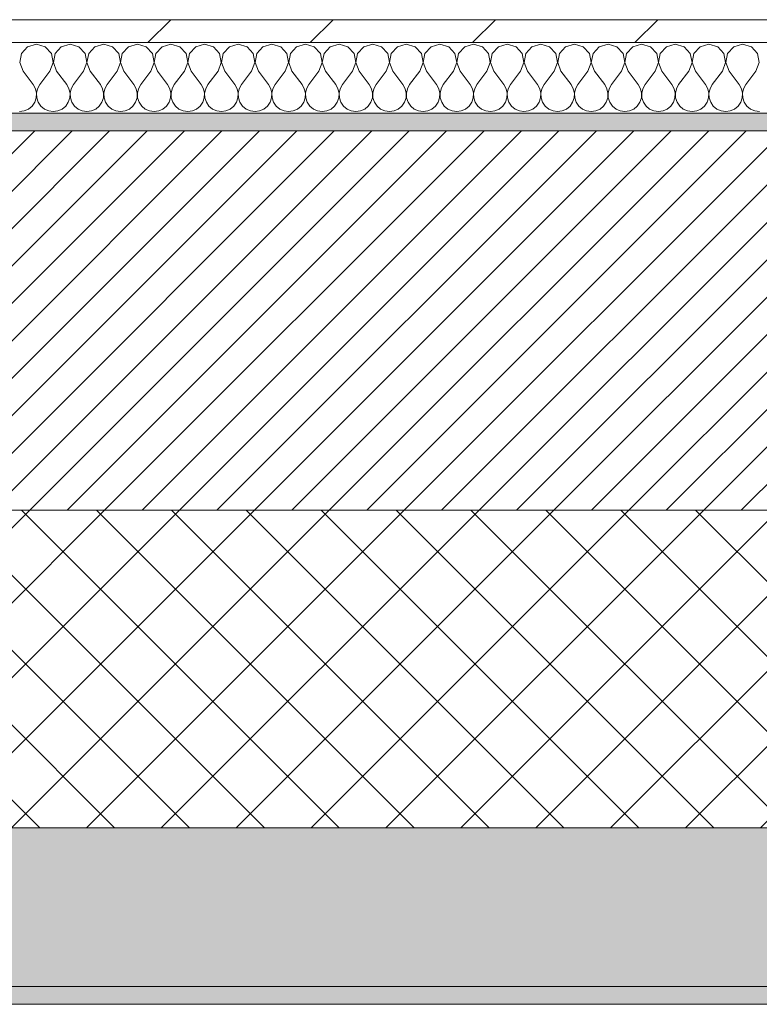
# Model space of a CAD drawing. Header units: millimetres. Extents: x -28277 to 305935, y -19284 to 4746.
# Tile 20 of 136: x -10419 to -10000, y -1699 to -1141. Entities that reach past the tile are written whole.
import ezdxf

# ---------------------------------------------------------------- set-up
doc = ezdxf.new("R2010")
doc.units = ezdxf.units.MM
doc.header["$MEASUREMENT"] = 0
doc.linetypes.add('Wipeout_Contour', pattern=[1000, 0, -1000])
doc.layers.add('12_FAÇ_Façana', color=7, linetype='Continuous')
doc.layers.add('Nuevo_08_E_Envans secs', color=7, linetype='Continuous')
for name, color, linetype, lineweight, true_color in [('12_FAÇ_Façana_Pluma_Nº__102', 7, 'Continuous', 5, 0xcccccc), ('12_FAÇ_Façana_Pluma_Nº__174', 7, 'Continuous', 13, 0xe4ad2c), ('12_FAÇ_Façana_Pluma_Nº__176', 7, 'Continuous', 15, 0x93a0c6), ('Nuevo_08_E_Envans secs_Pluma_Nº__102', 7, 'Continuous', 5, 0xcccccc), ('Nuevo_08_E_Envans secs_Pluma_Nº__177', 7, 'Continuous', 15, 0xf7e046)]:
    doc.layers.add(name, color=color, linetype=linetype, lineweight=lineweight, true_color=true_color)
for name, color, linetype, lineweight in [('12_FAÇ_Façana_Pluma_Nº__2', 8, 'Continuous', 5), ('12_FAÇ_Façana_Pluma_Nº__7', 7, 'Continuous', 5), ('Nuevo_08_E_Envans secs_Pluma_Nº__1', 7, 'Continuous', 5)]:
    doc.layers.add(name, color=color, linetype=linetype, lineweight=lineweight)

# ---------------------------------------------------------------- blocks, each defined once
blk = doc.blocks.new('Muro_4_5', base_point=(-12935.93, -1193.98))
at = {"layer": '12_FAÇ_Façana_Pluma_Nº__102', "linetype": 'Continuous', "lineweight": 0, "true_color": 0xe5e5e5}
for points in [[(-12935.93, -1688.98), (-8781.93, -1688.98), (-8781.93, -1598.98), (-12035.86, -1598.98), (-12035.86, -1613.98), (-12435.86, -1613.98), (-12435.86, -1598.98), (-12486.81, -1598.98), (-12486.81, -1613.98), (-12886.81, -1613.98), (-12886.81, -1598.98), (-12935.93, -1598.98)], [(-12935.93, -1698.98), (-8781.93, -1698.98), (-8781.93, -1688.98), (-12935.93, -1688.98)]]:
    blk.add_hatch(color=254, dxfattribs=at).paths.add_polyline_path(points)
at = {"layer": '12_FAÇ_Façana_Pluma_Nº__174', "linetype": 'Continuous', "lineweight": 13, "true_color": 0xe4ad2c}
h = blk.add_hatch(dxfattribs=at)
h.set_pattern_fill('SATE_Aislamiento_0005', color=42, style=0, pattern_type=2)
h.set_pattern_definition([(45, (0, 0), (-21.2132, 21.2132), []), (135, (0, 0), (21.2132, 21.2132), [])])
h.paths.add_polyline_path([(-12035.86, -1598.98), (-8781.93, -1598.98), (-8781.93, -1418.98), (-12035.86, -1418.98)])
at = {"layer": '12_FAÇ_Façana_Pluma_Nº__176', "linetype": 'Continuous', "lineweight": 0, "true_color": 0x495063}
blk.add_hatch(color=251, dxfattribs=at).paths.add_polyline_path([(-11995.86, -1203.98), (-8781.93, -1203.98), (-8781.93, -1193.98), (-11995.86, -1193.98)])
at = {"layer": '12_FAÇ_Façana_Pluma_Nº__2', "linetype": 'Continuous', "lineweight": 5}
h = blk.add_hatch(dxfattribs=at)
h.set_pattern_fill('Ceramic_0005', color=8, style=0, pattern_type=2)
h.set_pattern_definition([(45, (0, 0), (-10.606602, 10.606602), [])])
h.paths.add_polyline_path([(-11995.86, -1418.98), (-8781.93, -1418.98), (-8781.93, -1203.98), (-11995.86, -1203.98)])
at = {"layer": '12_FAÇ_Façana_Pluma_Nº__7', "color": 7, "linetype": 'Continuous', "lineweight": 5}
for p, q in [((-8781.93, -1203.98), (-11995.86, -1203.98)), ((-11995.86, -1418.98), (-8781.93, -1418.98)), ((-12035.86, -1598.98), (-8781.93, -1598.98)), ((-12935.93, -1688.98), (-8781.93, -1688.98))]:
    blk.add_line(p, q, dxfattribs=at)
at = {"layer": '12_FAÇ_Façana_Pluma_Nº__7', "color": 7, "linetype": 'Continuous', "lineweight": 5, "flags": 128}
for points in [[(-8781.93, -1193.98), (-11995.86, -1193.98)], [(-12935.93, -1698.98), (-8781.93, -1698.98)]]:
    blk.add_lwpolyline(points, dxfattribs=at)
blk = doc.blocks.new('*X28')
at = {"layer": 'Nuevo_08_E_Envans secs_Pluma_Nº__102', "color": 254, "linetype": 'Continuous', "lineweight": 5, "true_color": 0xcccccc}
for p, q in [((-10409.52, -1154.93), (-10414.53, -1156.35)), ((-10404.52, -1156.35), (-10409.52, -1154.93)), ((-10390.48, -1154.93), (-10395.48, -1156.35)), ((-10385.47, -1156.35), (-10390.48, -1154.93)), ((-10371.43, -1154.93), (-10376.44, -1156.35)), ((-10366.42, -1156.35), (-10371.43, -1154.93)), ((-10352.38, -1154.93), (-10357.39, -1156.35)), ((-10347.37, -1156.35), (-10352.38, -1154.93)), ((-10333.33, -1154.93), (-10338.34, -1156.35)), ((-10328.33, -1156.35), (-10333.33, -1154.93)), ((-10314.29, -1154.93), (-10319.29, -1156.35)), ((-10309.28, -1156.35), (-10314.29, -1154.93)), ((-10295.24, -1154.93), (-10300.25, -1156.35)), ((-10290.23, -1156.35), (-10295.24, -1154.93)), ((-10276.19, -1154.93), (-10281.2, -1156.35)), ((-10271.18, -1156.35), (-10276.19, -1154.93)), ((-10257.14, -1154.93), (-10262.15, -1156.35)), ((-10252.14, -1156.35), (-10257.14, -1154.93)), ((-10238.1, -1154.93), (-10243.1, -1156.35)), ((-10233.09, -1156.35), (-10238.1, -1154.93)), ((-10219.05, -1154.93), (-10224.05, -1156.35)), ((-10214.04, -1156.35), (-10219.05, -1154.93)), ((-10200, -1154.93), (-10205.01, -1156.35)), ((-10194.99, -1156.35), (-10200, -1154.93)), ((-10180.95, -1154.93), (-10185.96, -1156.35)), ((-10175.95, -1156.35), (-10180.95, -1154.93)), ((-10161.9, -1154.93), (-10166.91, -1156.35)), ((-10156.9, -1156.35), (-10161.9, -1154.93)), ((-10142.86, -1154.93), (-10147.86, -1156.35)), ((-10137.85, -1156.35), (-10142.86, -1154.93)), ((-10123.81, -1154.93), (-10128.82, -1156.35)), ((-10118.8, -1156.35), (-10123.81, -1154.93)), ((-10104.76, -1154.93), (-10109.77, -1156.35)), ((-10099.75, -1156.35), (-10104.76, -1154.93)), ((-10085.71, -1154.93), (-10090.72, -1156.35)), ((-10080.71, -1156.35), (-10085.71, -1154.93)), ((-10066.67, -1154.93), (-10071.67, -1156.35)), ((-10061.66, -1156.35), (-10066.67, -1154.93)), ((-10047.62, -1154.93), (-10052.63, -1156.35)), ((-10042.61, -1156.35), (-10047.62, -1154.93)), ((-10028.57, -1154.93), (-10033.58, -1156.35)), ((-10023.56, -1156.35), (-10028.57, -1154.93)), ((-10009.52, -1154.93), (-10014.53, -1156.35)), ((-10004.52, -1156.35), (-10009.52, -1154.93)), ((-10418.04, -1160.19), (-10419.01, -1165.31)), ((-10414.53, -1156.35), (-10418.04, -1160.19)), ((-10401.01, -1160.19), (-10404.52, -1156.35)), ((-10400.04, -1165.31), (-10401.01, -1160.19)), ((-10398.99, -1160.19), (-10399.96, -1165.31)), ((-10395.48, -1156.35), (-10398.99, -1160.19)), ((-10381.96, -1160.19), (-10385.47, -1156.35)), ((-10380.99, -1165.31), (-10381.96, -1160.19)), ((-10379.95, -1160.19), (-10380.91, -1165.31)), ((-10376.44, -1156.35), (-10379.95, -1160.19)), ((-10362.91, -1160.19), (-10366.42, -1156.35)), ((-10361.94, -1165.31), (-10362.91, -1160.19)), ((-10360.9, -1160.19), (-10361.87, -1165.31)), ((-10357.39, -1156.35), (-10360.9, -1160.19)), ((-10343.86, -1160.19), (-10347.37, -1156.35)), ((-10342.9, -1165.31), (-10343.86, -1160.19)), ((-10341.85, -1160.19), (-10342.82, -1165.31)), ((-10338.34, -1156.35), (-10341.85, -1160.19)), ((-10324.81, -1160.19), (-10328.33, -1156.35)), ((-10323.85, -1165.31), (-10324.81, -1160.19)), ((-10322.8, -1160.19), (-10323.77, -1165.31)), ((-10319.29, -1156.35), (-10322.8, -1160.19)), ((-10305.77, -1160.19), (-10309.28, -1156.35)), ((-10304.8, -1165.31), (-10305.77, -1160.19)), ((-10303.76, -1160.19), (-10304.72, -1165.31)), ((-10300.25, -1156.35), (-10303.76, -1160.19)), ((-10286.72, -1160.19), (-10290.23, -1156.35)), ((-10285.75, -1165.31), (-10286.72, -1160.19)), ((-10284.71, -1160.19), (-10285.68, -1165.31)), ((-10281.2, -1156.35), (-10284.71, -1160.19)), ((-10267.67, -1160.19), (-10271.18, -1156.35)), ((-10266.71, -1165.31), (-10267.67, -1160.19)), ((-10265.66, -1160.19), (-10266.63, -1165.31)), ((-10262.15, -1156.35), (-10265.66, -1160.19)), ((-10248.62, -1160.19), (-10252.14, -1156.35)), ((-10247.66, -1165.31), (-10248.62, -1160.19)), ((-10246.61, -1160.19), (-10247.58, -1165.31)), ((-10243.1, -1156.35), (-10246.61, -1160.19)), ((-10229.58, -1160.19), (-10233.09, -1156.35)), ((-10228.61, -1165.31), (-10229.58, -1160.19)), ((-10227.57, -1160.19), (-10228.53, -1165.31)), ((-10224.05, -1156.35), (-10227.57, -1160.19)), ((-10210.53, -1160.19), (-10214.04, -1156.35)), ((-10209.56, -1165.31), (-10210.53, -1160.19)), ((-10208.52, -1160.19), (-10209.49, -1165.31)), ((-10205.01, -1156.35), (-10208.52, -1160.19)), ((-10191.48, -1160.19), (-10194.99, -1156.35)), ((-10190.51, -1165.31), (-10191.48, -1160.19)), ((-10189.47, -1160.19), (-10190.44, -1165.31)), ((-10185.96, -1156.35), (-10189.47, -1160.19)), ((-10172.43, -1160.19), (-10175.95, -1156.35)), ((-10171.47, -1165.31), (-10172.43, -1160.19)), ((-10170.42, -1160.19), (-10171.39, -1165.31)), ((-10166.91, -1156.35), (-10170.42, -1160.19)), ((-10153.39, -1160.19), (-10156.9, -1156.35)), ((-10152.42, -1165.31), (-10153.39, -1160.19)), ((-10151.38, -1160.19), (-10152.34, -1165.31)), ((-10147.86, -1156.35), (-10151.38, -1160.19)), ((-10134.34, -1160.19), (-10137.85, -1156.35)), ((-10133.37, -1165.31), (-10134.34, -1160.19)), ((-10132.33, -1160.19), (-10133.29, -1165.31)), ((-10128.82, -1156.35), (-10132.33, -1160.19)), ((-10115.29, -1160.19), (-10118.8, -1156.35)), ((-10114.32, -1165.31), (-10115.29, -1160.19)), ((-10113.28, -1160.19), (-10114.25, -1165.31)), ((-10109.77, -1156.35), (-10113.28, -1160.19)), ((-10096.24, -1160.19), (-10099.75, -1156.35)), ((-10095.28, -1165.31), (-10096.24, -1160.19)), ((-10094.23, -1160.19), (-10095.2, -1165.31)), ((-10090.72, -1156.35), (-10094.23, -1160.19)), ((-10077.2, -1160.19), (-10080.71, -1156.35)), ((-10076.23, -1165.31), (-10077.2, -1160.19)), ((-10075.19, -1160.19), (-10076.15, -1165.31)), ((-10071.67, -1156.35), (-10075.19, -1160.19)), ((-10058.15, -1160.19), (-10061.66, -1156.35)), ((-10057.18, -1165.31), (-10058.15, -1160.19)), ((-10056.14, -1160.19), (-10057.1, -1165.31)), ((-10052.63, -1156.35), (-10056.14, -1160.19)), ((-10039.1, -1160.19), (-10042.61, -1156.35)), ((-10038.13, -1165.31), (-10039.1, -1160.19)), ((-10037.09, -1160.19), (-10038.06, -1165.31)), ((-10033.58, -1156.35), (-10037.09, -1160.19)), ((-10020.05, -1160.19), (-10023.56, -1156.35)), ((-10019.09, -1165.31), (-10020.05, -1160.19)), ((-10018.04, -1160.19), (-10019.01, -1165.31)), ((-10014.53, -1156.35), (-10018.04, -1160.19)), ((-10001.01, -1160.19), (-10004.52, -1156.35)), ((-10000.04, -1165.31), (-10001.01, -1160.19)), ((-10419.01, -1165.31), (-10417.14, -1170.17)), ((-10401.9, -1170.17), (-10400.04, -1165.31)), ((-10399.96, -1165.31), (-10398.1, -1170.17)), ((-10382.86, -1170.17), (-10380.99, -1165.31)), ((-10380.91, -1165.31), (-10379.05, -1170.17)), ((-10363.81, -1170.17), (-10361.94, -1165.31)), ((-10361.87, -1165.31), (-10360, -1170.17)), ((-10344.76, -1170.17), (-10342.9, -1165.31)), ((-10342.82, -1165.31), (-10340.95, -1170.17)), ((-10325.71, -1170.17), (-10323.85, -1165.31)), ((-10323.77, -1165.31), (-10321.9, -1170.17)), ((-10306.67, -1170.17), (-10304.8, -1165.31)), ((-10304.72, -1165.31), (-10302.86, -1170.17)), ((-10287.62, -1170.17), (-10285.75, -1165.31)), ((-10285.68, -1165.31), (-10283.81, -1170.17)), ((-10268.57, -1170.17), (-10266.71, -1165.31)), ((-10266.63, -1165.31), (-10264.76, -1170.17)), ((-10249.52, -1170.17), (-10247.66, -1165.31)), ((-10247.58, -1165.31), (-10245.71, -1170.17)), ((-10230.48, -1170.17), (-10228.61, -1165.31)), ((-10228.53, -1165.31), (-10226.67, -1170.17)), ((-10211.43, -1170.17), (-10209.56, -1165.31)), ((-10209.49, -1165.31), (-10207.62, -1170.17)), ((-10192.38, -1170.17), (-10190.51, -1165.31)), ((-10190.44, -1165.31), (-10188.57, -1170.17)), ((-10173.33, -1170.17), (-10171.47, -1165.31)), ((-10171.39, -1165.31), (-10169.52, -1170.17)), ((-10154.29, -1170.17), (-10152.42, -1165.31)), ((-10152.34, -1165.31), (-10150.48, -1170.17)), ((-10135.24, -1170.17), (-10133.37, -1165.31)), ((-10133.29, -1165.31), (-10131.43, -1170.17)), ((-10116.19, -1170.17), (-10114.32, -1165.31)), ((-10114.25, -1165.31), (-10112.38, -1170.17)), ((-10097.14, -1170.17), (-10095.28, -1165.31)), ((-10095.2, -1165.31), (-10093.33, -1170.17)), ((-10078.1, -1170.17), (-10076.23, -1165.31)), ((-10076.15, -1165.31), (-10074.29, -1170.17)), ((-10059.05, -1170.17), (-10057.18, -1165.31)), ((-10057.1, -1165.31), (-10055.24, -1170.17)), ((-10040, -1170.17), (-10038.13, -1165.31)), ((-10038.06, -1165.31), (-10036.19, -1170.17)), ((-10020.95, -1170.17), (-10019.09, -1165.31)), ((-10019.01, -1165.31), (-10017.14, -1170.17)), ((-10001.9, -1170.17), (-10000.04, -1165.31)), ((-10417.14, -1170.17), (-10411.43, -1177.79)), ((-10401.9, -1170.17), (-10407.62, -1177.79)), ((-10398.1, -1170.17), (-10392.38, -1177.79)), ((-10382.86, -1170.17), (-10388.57, -1177.79)), ((-10379.05, -1170.17), (-10373.33, -1177.79)), ((-10363.81, -1170.17), (-10369.52, -1177.79)), ((-10360, -1170.17), (-10354.29, -1177.79)), ((-10344.76, -1170.17), (-10350.48, -1177.79)), ((-10340.95, -1170.17), (-10335.24, -1177.79)), ((-10325.71, -1170.17), (-10331.43, -1177.79)), ((-10321.9, -1170.17), (-10316.19, -1177.79)), ((-10306.67, -1170.17), (-10312.38, -1177.79)), ((-10302.86, -1170.17), (-10297.14, -1177.79)), ((-10287.62, -1170.17), (-10293.33, -1177.79)), ((-10283.81, -1170.17), (-10278.1, -1177.79)), ((-10268.57, -1170.17), (-10274.29, -1177.79)), ((-10264.76, -1170.17), (-10259.05, -1177.79)), ((-10249.52, -1170.17), (-10255.24, -1177.79)), ((-10245.71, -1170.17), (-10240, -1177.79)), ((-10230.48, -1170.17), (-10236.19, -1177.79)), ((-10226.67, -1170.17), (-10220.95, -1177.79)), ((-10211.43, -1170.17), (-10217.14, -1177.79)), ((-10207.62, -1170.17), (-10201.9, -1177.79)), ((-10192.38, -1170.17), (-10198.1, -1177.79)), ((-10188.57, -1170.17), (-10182.86, -1177.79)), ((-10173.33, -1170.17), (-10179.05, -1177.79)), ((-10169.52, -1170.17), (-10163.81, -1177.79)), ((-10154.29, -1170.17), (-10160, -1177.79)), ((-10150.48, -1170.17), (-10144.76, -1177.79)), ((-10135.24, -1170.17), (-10140.95, -1177.79)), ((-10131.43, -1170.17), (-10125.71, -1177.79)), ((-10116.19, -1170.17), (-10121.9, -1177.79)), ((-10112.38, -1170.17), (-10106.67, -1177.79)), ((-10097.14, -1170.17), (-10102.86, -1177.79)), ((-10093.33, -1170.17), (-10087.62, -1177.79)), ((-10078.1, -1170.17), (-10083.81, -1177.79)), ((-10074.29, -1170.17), (-10068.57, -1177.79)), ((-10059.05, -1170.17), (-10064.76, -1177.79)), ((-10055.24, -1170.17), (-10049.52, -1177.79)), ((-10040, -1170.17), (-10045.71, -1177.79)), ((-10036.19, -1170.17), (-10030.48, -1177.79)), ((-10020.95, -1170.17), (-10026.67, -1177.79)), ((-10017.14, -1170.17), (-10011.43, -1177.79)), ((-10001.9, -1170.17), (-10007.62, -1177.79)), ((-10410.16, -1180.08), (-10411.43, -1177.79)), ((-10409.56, -1182.64), (-10410.16, -1180.08)), ((-10409.69, -1185.27), (-10409.56, -1182.64)), ((-10408.89, -1180.08), (-10409.49, -1182.64)), ((-10409.49, -1182.64), (-10409.36, -1185.27)), ((-10407.62, -1177.79), (-10408.89, -1180.08)), ((-10391.11, -1180.08), (-10392.38, -1177.79)), ((-10390.51, -1182.64), (-10391.11, -1180.08)), ((-10390.64, -1185.27), (-10390.51, -1182.64)), ((-10389.84, -1180.08), (-10390.44, -1182.64)), ((-10390.44, -1182.64), (-10390.31, -1185.27)), ((-10388.57, -1177.79), (-10389.84, -1180.08)), ((-10372.06, -1180.08), (-10373.33, -1177.79)), ((-10371.47, -1182.64), (-10372.06, -1180.08)), ((-10371.59, -1185.27), (-10371.47, -1182.64)), ((-10370.8, -1180.08), (-10371.39, -1182.64)), ((-10371.39, -1182.64), (-10371.26, -1185.27)), ((-10369.52, -1177.79), (-10370.8, -1180.08)), ((-10353.01, -1180.08), (-10354.29, -1177.79)), ((-10352.42, -1182.64), (-10353.01, -1180.08)), ((-10352.55, -1185.27), (-10352.42, -1182.64)), ((-10351.75, -1180.08), (-10352.34, -1182.64)), ((-10352.34, -1182.64), (-10352.22, -1185.27)), ((-10350.48, -1177.79), (-10351.75, -1180.08)), ((-10333.97, -1180.08), (-10335.24, -1177.79)), ((-10333.37, -1182.64), (-10333.97, -1180.08)), ((-10333.5, -1185.27), (-10333.37, -1182.64)), ((-10332.7, -1180.08), (-10333.29, -1182.64)), ((-10333.29, -1182.64), (-10333.17, -1185.27)), ((-10331.43, -1177.79), (-10332.7, -1180.08)), ((-10314.92, -1180.08), (-10316.19, -1177.79)), ((-10314.32, -1182.64), (-10314.92, -1180.08)), ((-10314.45, -1185.27), (-10314.32, -1182.64)), ((-10313.65, -1180.08), (-10314.25, -1182.64)), ((-10314.25, -1182.64), (-10314.12, -1185.27)), ((-10312.38, -1177.79), (-10313.65, -1180.08)), ((-10295.87, -1180.08), (-10297.14, -1177.79)), ((-10295.28, -1182.64), (-10295.87, -1180.08)), ((-10295.4, -1185.27), (-10295.28, -1182.64)), ((-10294.6, -1180.08), (-10295.2, -1182.64)), ((-10295.2, -1182.64), (-10295.07, -1185.27)), ((-10293.33, -1177.79), (-10294.6, -1180.08)), ((-10276.82, -1180.08), (-10278.1, -1177.79)), ((-10276.23, -1182.64), (-10276.82, -1180.08)), ((-10276.36, -1185.27), (-10276.23, -1182.64)), ((-10275.56, -1180.08), (-10276.15, -1182.64)), ((-10276.15, -1182.64), (-10276.02, -1185.27)), ((-10274.29, -1177.79), (-10275.56, -1180.08)), ((-10257.78, -1180.08), (-10259.05, -1177.79)), ((-10257.18, -1182.64), (-10257.78, -1180.08)), ((-10257.31, -1185.27), (-10257.18, -1182.64)), ((-10256.51, -1180.08), (-10257.1, -1182.64)), ((-10257.1, -1182.64), (-10256.98, -1185.27)), ((-10255.24, -1177.79), (-10256.51, -1180.08)), ((-10238.73, -1180.08), (-10240, -1177.79)), ((-10238.13, -1182.64), (-10238.73, -1180.08)), ((-10238.26, -1185.27), (-10238.13, -1182.64)), ((-10237.46, -1180.08), (-10238.06, -1182.64)), ((-10238.06, -1182.64), (-10237.93, -1185.27)), ((-10236.19, -1177.79), (-10237.46, -1180.08)), ((-10219.68, -1180.08), (-10220.95, -1177.79)), ((-10219.09, -1182.64), (-10219.68, -1180.08)), ((-10219.21, -1185.27), (-10219.09, -1182.64)), ((-10218.41, -1180.08), (-10219.01, -1182.64)), ((-10219.01, -1182.64), (-10218.88, -1185.27)), ((-10217.14, -1177.79), (-10218.41, -1180.08)), ((-10200.63, -1180.08), (-10201.9, -1177.79)), ((-10200.04, -1182.64), (-10200.63, -1180.08)), ((-10200.17, -1185.27), (-10200.04, -1182.64)), ((-10199.37, -1180.08), (-10199.96, -1182.64)), ((-10199.96, -1182.64), (-10199.83, -1185.27)), ((-10198.1, -1177.79), (-10199.37, -1180.08)), ((-10181.59, -1180.08), (-10182.86, -1177.79)), ((-10180.99, -1182.64), (-10181.59, -1180.08)), ((-10181.12, -1185.27), (-10180.99, -1182.64)), ((-10180.32, -1180.08), (-10180.91, -1182.64)), ((-10180.91, -1182.64), (-10180.79, -1185.27)), ((-10179.05, -1177.79), (-10180.32, -1180.08)), ((-10162.54, -1180.08), (-10163.81, -1177.79)), ((-10161.94, -1182.64), (-10162.54, -1180.08)), ((-10162.07, -1185.27), (-10161.94, -1182.64)), ((-10161.27, -1180.08), (-10161.87, -1182.64)), ((-10161.87, -1182.64), (-10161.74, -1185.27)), ((-10160, -1177.79), (-10161.27, -1180.08)), ((-10143.49, -1180.08), (-10144.76, -1177.79)), ((-10142.9, -1182.64), (-10143.49, -1180.08)), ((-10143.02, -1185.27), (-10142.9, -1182.64)), ((-10142.22, -1180.08), (-10142.82, -1182.64)), ((-10142.82, -1182.64), (-10142.69, -1185.27)), ((-10140.95, -1177.79), (-10142.22, -1180.08)), ((-10124.44, -1180.08), (-10125.71, -1177.79)), ((-10123.85, -1182.64), (-10124.44, -1180.08)), ((-10123.98, -1185.27), (-10123.85, -1182.64)), ((-10123.18, -1180.08), (-10123.77, -1182.64)), ((-10123.77, -1182.64), (-10123.64, -1185.27)), ((-10121.9, -1177.79), (-10123.18, -1180.08)), ((-10105.4, -1180.08), (-10106.67, -1177.79)), ((-10104.8, -1182.64), (-10105.4, -1180.08)), ((-10104.93, -1185.27), (-10104.8, -1182.64)), ((-10104.13, -1180.08), (-10104.72, -1182.64)), ((-10104.72, -1182.64), (-10104.6, -1185.27)), ((-10102.86, -1177.79), (-10104.13, -1180.08)), ((-10086.35, -1180.08), (-10087.62, -1177.79)), ((-10085.75, -1182.64), (-10086.35, -1180.08)), ((-10085.88, -1185.27), (-10085.75, -1182.64)), ((-10085.08, -1180.08), (-10085.68, -1182.64)), ((-10085.68, -1182.64), (-10085.55, -1185.27)), ((-10083.81, -1177.79), (-10085.08, -1180.08)), ((-10067.3, -1180.08), (-10068.57, -1177.79)), ((-10066.71, -1182.64), (-10067.3, -1180.08)), ((-10066.83, -1185.27), (-10066.71, -1182.64)), ((-10066.03, -1180.08), (-10066.63, -1182.64)), ((-10066.63, -1182.64), (-10066.5, -1185.27)), ((-10064.76, -1177.79), (-10066.03, -1180.08)), ((-10048.25, -1180.08), (-10049.52, -1177.79)), ((-10047.66, -1182.64), (-10048.25, -1180.08)), ((-10047.78, -1185.27), (-10047.66, -1182.64)), ((-10046.99, -1180.08), (-10047.58, -1182.64)), ((-10047.58, -1182.64), (-10047.45, -1185.27)), ((-10045.71, -1177.79), (-10046.99, -1180.08)), ((-10029.2, -1180.08), (-10030.48, -1177.79)), ((-10028.61, -1182.64), (-10029.2, -1180.08)), ((-10028.74, -1185.27), (-10028.61, -1182.64)), ((-10027.94, -1180.08), (-10028.53, -1182.64)), ((-10028.53, -1182.64), (-10028.41, -1185.27)), ((-10026.67, -1177.79), (-10027.94, -1180.08)), ((-10010.16, -1180.08), (-10011.43, -1177.79)), ((-10009.56, -1182.64), (-10010.16, -1180.08)), ((-10009.69, -1185.27), (-10009.56, -1182.64)), ((-10008.89, -1180.08), (-10009.49, -1182.64)), ((-10009.49, -1182.64), (-10009.36, -1185.27)), ((-10007.62, -1177.79), (-10008.89, -1180.08)), ((-10412.02, -1189.92), (-10410.53, -1187.76)), ((-10410.53, -1187.76), (-10409.69, -1185.27)), ((-10409.36, -1185.27), (-10408.52, -1187.76)), ((-10408.52, -1187.76), (-10407.03, -1189.92)), ((-10392.97, -1189.92), (-10391.48, -1187.76)), ((-10391.48, -1187.76), (-10390.64, -1185.27)), ((-10390.31, -1185.27), (-10389.47, -1187.76)), ((-10389.47, -1187.76), (-10387.98, -1189.92)), ((-10373.92, -1189.92), (-10372.43, -1187.76)), ((-10372.43, -1187.76), (-10371.59, -1185.27)), ((-10371.26, -1185.27), (-10370.42, -1187.76)), ((-10370.42, -1187.76), (-10368.94, -1189.92)), ((-10354.87, -1189.92), (-10353.39, -1187.76)), ((-10353.39, -1187.76), (-10352.55, -1185.27)), ((-10352.22, -1185.27), (-10351.38, -1187.76)), ((-10351.38, -1187.76), (-10349.89, -1189.92)), ((-10335.83, -1189.92), (-10334.34, -1187.76)), ((-10334.34, -1187.76), (-10333.5, -1185.27)), ((-10333.17, -1185.27), (-10332.33, -1187.76)), ((-10332.33, -1187.76), (-10330.84, -1189.92)), ((-10316.78, -1189.92), (-10315.29, -1187.76)), ((-10315.29, -1187.76), (-10314.45, -1185.27)), ((-10314.12, -1185.27), (-10313.28, -1187.76)), ((-10313.28, -1187.76), (-10311.79, -1189.92)), ((-10297.73, -1189.92), (-10296.24, -1187.76)), ((-10296.24, -1187.76), (-10295.4, -1185.27)), ((-10295.07, -1185.27), (-10294.23, -1187.76)), ((-10294.23, -1187.76), (-10292.74, -1189.92)), ((-10278.68, -1189.92), (-10277.2, -1187.76)), ((-10277.2, -1187.76), (-10276.36, -1185.27)), ((-10276.02, -1185.27), (-10275.19, -1187.76)), ((-10275.19, -1187.76), (-10273.7, -1189.92)), ((-10259.64, -1189.92), (-10258.15, -1187.76)), ((-10258.15, -1187.76), (-10257.31, -1185.27)), ((-10256.98, -1185.27), (-10256.14, -1187.76)), ((-10256.14, -1187.76), (-10254.65, -1189.92)), ((-10240.59, -1189.92), (-10239.1, -1187.76)), ((-10239.1, -1187.76), (-10238.26, -1185.27)), ((-10237.93, -1185.27), (-10237.09, -1187.76)), ((-10237.09, -1187.76), (-10235.6, -1189.92)), ((-10221.54, -1189.92), (-10220.05, -1187.76)), ((-10220.05, -1187.76), (-10219.21, -1185.27)), ((-10218.88, -1185.27), (-10218.04, -1187.76)), ((-10218.04, -1187.76), (-10216.55, -1189.92)), ((-10202.49, -1189.92), (-10201.01, -1187.76)), ((-10201.01, -1187.76), (-10200.17, -1185.27)), ((-10199.83, -1185.27), (-10198.99, -1187.76)), ((-10198.99, -1187.76), (-10197.51, -1189.92)), ((-10183.45, -1189.92), (-10181.96, -1187.76)), ((-10181.96, -1187.76), (-10181.12, -1185.27)), ((-10180.79, -1185.27), (-10179.95, -1187.76)), ((-10179.95, -1187.76), (-10178.46, -1189.92)), ((-10164.4, -1189.92), (-10162.91, -1187.76)), ((-10162.91, -1187.76), (-10162.07, -1185.27)), ((-10161.74, -1185.27), (-10160.9, -1187.76)), ((-10160.9, -1187.76), (-10159.41, -1189.92)), ((-10145.35, -1189.92), (-10143.86, -1187.76)), ((-10143.86, -1187.76), (-10143.02, -1185.27)), ((-10142.69, -1185.27), (-10141.85, -1187.76)), ((-10141.85, -1187.76), (-10140.36, -1189.92)), ((-10126.3, -1189.92), (-10124.81, -1187.76)), ((-10124.81, -1187.76), (-10123.98, -1185.27)), ((-10123.64, -1185.27), (-10122.8, -1187.76)), ((-10122.8, -1187.76), (-10121.32, -1189.92)), ((-10107.26, -1189.92), (-10105.77, -1187.76)), ((-10105.77, -1187.76), (-10104.93, -1185.27)), ((-10104.6, -1185.27), (-10103.76, -1187.76)), ((-10103.76, -1187.76), (-10102.27, -1189.92)), ((-10088.21, -1189.92), (-10086.72, -1187.76)), ((-10086.72, -1187.76), (-10085.88, -1185.27)), ((-10085.55, -1185.27), (-10084.71, -1187.76)), ((-10084.71, -1187.76), (-10083.22, -1189.92)), ((-10069.16, -1189.92), (-10067.67, -1187.76)), ((-10067.67, -1187.76), (-10066.83, -1185.27)), ((-10066.5, -1185.27), (-10065.66, -1187.76)), ((-10065.66, -1187.76), (-10064.17, -1189.92)), ((-10050.11, -1189.92), (-10048.62, -1187.76)), ((-10048.62, -1187.76), (-10047.78, -1185.27)), ((-10047.45, -1185.27), (-10046.61, -1187.76)), ((-10046.61, -1187.76), (-10045.13, -1189.92)), ((-10031.06, -1189.92), (-10029.58, -1187.76)), ((-10029.58, -1187.76), (-10028.74, -1185.27)), ((-10028.41, -1185.27), (-10027.57, -1187.76)), ((-10027.57, -1187.76), (-10026.08, -1189.92)), ((-10012.02, -1189.92), (-10010.53, -1187.76)), ((-10010.53, -1187.76), (-10009.69, -1185.27)), ((-10009.36, -1185.27), (-10008.52, -1187.76)), ((-10008.52, -1187.76), (-10007.03, -1189.92)), ((-10419.05, -1193.02), (-10416.45, -1192.66)), ((-10416.45, -1192.66), (-10414.04, -1191.6)), ((-10414.04, -1191.6), (-10412.02, -1189.92)), ((-10407.03, -1189.92), (-10405.01, -1191.6)), ((-10405.01, -1191.6), (-10402.6, -1192.66)), ((-10402.6, -1192.66), (-10400, -1193.02)), ((-10400, -1193.02), (-10397.4, -1192.66)), ((-10397.4, -1192.66), (-10394.99, -1191.6)), ((-10394.99, -1191.6), (-10392.97, -1189.92)), ((-10387.98, -1189.92), (-10385.96, -1191.6)), ((-10385.96, -1191.6), (-10383.55, -1192.66)), ((-10383.55, -1192.66), (-10380.95, -1193.02)), ((-10380.95, -1193.02), (-10378.35, -1192.66)), ((-10378.35, -1192.66), (-10375.95, -1191.6)), ((-10375.95, -1191.6), (-10373.92, -1189.92)), ((-10368.94, -1189.92), (-10366.91, -1191.6)), ((-10366.91, -1191.6), (-10364.51, -1192.66)), ((-10364.51, -1192.66), (-10361.9, -1193.02)), ((-10361.9, -1193.02), (-10359.3, -1192.66)), ((-10359.3, -1192.66), (-10356.9, -1191.6)), ((-10356.9, -1191.6), (-10354.87, -1189.92)), ((-10349.89, -1189.92), (-10347.86, -1191.6)), ((-10347.86, -1191.6), (-10345.46, -1192.66)), ((-10345.46, -1192.66), (-10342.86, -1193.02)), ((-10342.86, -1193.02), (-10340.25, -1192.66)), ((-10340.25, -1192.66), (-10337.85, -1191.6)), ((-10337.85, -1191.6), (-10335.83, -1189.92)), ((-10330.84, -1189.92), (-10328.82, -1191.6)), ((-10328.82, -1191.6), (-10326.41, -1192.66)), ((-10326.41, -1192.66), (-10323.81, -1193.02)), ((-10323.81, -1193.02), (-10321.21, -1192.66)), ((-10321.21, -1192.66), (-10318.8, -1191.6)), ((-10318.8, -1191.6), (-10316.78, -1189.92)), ((-10311.79, -1189.92), (-10309.77, -1191.6)), ((-10309.77, -1191.6), (-10307.36, -1192.66)), ((-10307.36, -1192.66), (-10304.76, -1193.02)), ((-10304.76, -1193.02), (-10302.16, -1192.66)), ((-10302.16, -1192.66), (-10299.75, -1191.6)), ((-10299.75, -1191.6), (-10297.73, -1189.92)), ((-10292.74, -1189.92), (-10290.72, -1191.6)), ((-10290.72, -1191.6), (-10288.32, -1192.66)), ((-10288.32, -1192.66), (-10285.71, -1193.02)), ((-10285.71, -1193.02), (-10283.11, -1192.66)), ((-10283.11, -1192.66), (-10280.71, -1191.6)), ((-10280.71, -1191.6), (-10278.68, -1189.92)), ((-10273.7, -1189.92), (-10271.67, -1191.6)), ((-10271.67, -1191.6), (-10269.27, -1192.66)), ((-10269.27, -1192.66), (-10266.67, -1193.02)), ((-10266.67, -1193.02), (-10264.06, -1192.66)), ((-10264.06, -1192.66), (-10261.66, -1191.6)), ((-10261.66, -1191.6), (-10259.64, -1189.92)), ((-10254.65, -1189.92), (-10252.63, -1191.6)), ((-10252.63, -1191.6), (-10250.22, -1192.66)), ((-10250.22, -1192.66), (-10247.62, -1193.02)), ((-10247.62, -1193.02), (-10245.02, -1192.66)), ((-10245.02, -1192.66), (-10242.61, -1191.6)), ((-10242.61, -1191.6), (-10240.59, -1189.92)), ((-10235.6, -1189.92), (-10233.58, -1191.6)), ((-10233.58, -1191.6), (-10231.17, -1192.66)), ((-10231.17, -1192.66), (-10228.57, -1193.02)), ((-10228.57, -1193.02), (-10225.97, -1192.66)), ((-10225.97, -1192.66), (-10223.56, -1191.6)), ((-10223.56, -1191.6), (-10221.54, -1189.92)), ((-10216.55, -1189.92), (-10214.53, -1191.6)), ((-10214.53, -1191.6), (-10212.13, -1192.66)), ((-10212.13, -1192.66), (-10209.52, -1193.02)), ((-10209.52, -1193.02), (-10206.92, -1192.66)), ((-10206.92, -1192.66), (-10204.52, -1191.6)), ((-10204.52, -1191.6), (-10202.49, -1189.92)), ((-10197.51, -1189.92), (-10195.48, -1191.6)), ((-10195.48, -1191.6), (-10193.08, -1192.66)), ((-10193.08, -1192.66), (-10190.48, -1193.02)), ((-10190.48, -1193.02), (-10187.87, -1192.66)), ((-10187.87, -1192.66), (-10185.47, -1191.6)), ((-10185.47, -1191.6), (-10183.45, -1189.92)), ((-10178.46, -1189.92), (-10176.44, -1191.6)), ((-10176.44, -1191.6), (-10174.03, -1192.66)), ((-10174.03, -1192.66), (-10171.43, -1193.02)), ((-10171.43, -1193.02), (-10168.83, -1192.66)), ((-10168.83, -1192.66), (-10166.42, -1191.6)), ((-10166.42, -1191.6), (-10164.4, -1189.92)), ((-10159.41, -1189.92), (-10157.39, -1191.6)), ((-10157.39, -1191.6), (-10154.98, -1192.66)), ((-10154.98, -1192.66), (-10152.38, -1193.02)), ((-10152.38, -1193.02), (-10149.78, -1192.66)), ((-10149.78, -1192.66), (-10147.37, -1191.6)), ((-10147.37, -1191.6), (-10145.35, -1189.92)), ((-10140.36, -1189.92), (-10138.34, -1191.6)), ((-10138.34, -1191.6), (-10135.94, -1192.66)), ((-10135.94, -1192.66), (-10133.33, -1193.02)), ((-10133.33, -1193.02), (-10130.73, -1192.66)), ((-10130.73, -1192.66), (-10128.33, -1191.6)), ((-10128.33, -1191.6), (-10126.3, -1189.92)), ((-10121.32, -1189.92), (-10119.29, -1191.6)), ((-10119.29, -1191.6), (-10116.89, -1192.66)), ((-10116.89, -1192.66), (-10114.29, -1193.02)), ((-10114.29, -1193.02), (-10111.68, -1192.66)), ((-10111.68, -1192.66), (-10109.28, -1191.6)), ((-10109.28, -1191.6), (-10107.26, -1189.92)), ((-10102.27, -1189.92), (-10100.25, -1191.6)), ((-10100.25, -1191.6), (-10097.84, -1192.66)), ((-10097.84, -1192.66), (-10095.24, -1193.02)), ((-10095.24, -1193.02), (-10092.64, -1192.66)), ((-10092.64, -1192.66), (-10090.23, -1191.6)), ((-10090.23, -1191.6), (-10088.21, -1189.92)), ((-10083.22, -1189.92), (-10081.2, -1191.6)), ((-10081.2, -1191.6), (-10078.79, -1192.66)), ((-10078.79, -1192.66), (-10076.19, -1193.02)), ((-10076.19, -1193.02), (-10073.59, -1192.66)), ((-10073.59, -1192.66), (-10071.18, -1191.6)), ((-10071.18, -1191.6), (-10069.16, -1189.92)), ((-10064.17, -1189.92), (-10062.15, -1191.6)), ((-10062.15, -1191.6), (-10059.75, -1192.66)), ((-10059.75, -1192.66), (-10057.14, -1193.02)), ((-10057.14, -1193.02), (-10054.54, -1192.66)), ((-10054.54, -1192.66), (-10052.14, -1191.6)), ((-10052.14, -1191.6), (-10050.11, -1189.92)), ((-10045.13, -1189.92), (-10043.1, -1191.6)), ((-10043.1, -1191.6), (-10040.7, -1192.66)), ((-10040.7, -1192.66), (-10038.1, -1193.02)), ((-10038.1, -1193.02), (-10035.49, -1192.66)), ((-10035.49, -1192.66), (-10033.09, -1191.6)), ((-10033.09, -1191.6), (-10031.06, -1189.92)), ((-10026.08, -1189.92), (-10024.05, -1191.6)), ((-10024.05, -1191.6), (-10021.65, -1192.66)), ((-10021.65, -1192.66), (-10019.05, -1193.02)), ((-10019.05, -1193.02), (-10016.45, -1192.66)), ((-10016.45, -1192.66), (-10014.04, -1191.6)), ((-10014.04, -1191.6), (-10012.02, -1189.92)), ((-10007.03, -1189.92), (-10005.01, -1191.6)), ((-10005.01, -1191.6), (-10002.6, -1192.66)), ((-10002.6, -1192.66), (-10000, -1193.02))]:
    blk.add_line(p, q, dxfattribs=at)
blk = doc.blocks.new('Muro_9_5', base_point=(-8781.93, -1193.98))
at = {"layer": 'Nuevo_08_E_Envans secs_Pluma_Nº__1', "color": 7, "linetype": 'Continuous', "lineweight": 5, "flags": 128}
blk.add_lwpolyline([(-12035.86, -1193.98), (-8781.93, -1193.98)], dxfattribs=at)
at = {"color": 254, "linetype": 'Wipeout_Contour', "lineweight": 0, "ltscale": 41788.485381}
blk.add_wipeout([(-11982.86, -1153.98), (-8781.93, -1153.98), (-8781.93, -1140.98), (-11982.86, -1140.98)], dxfattribs=at).dxf.layer = 'Nuevo_08_E_Envans secs'
at = {"layer": 'Nuevo_08_E_Envans secs_Pluma_Nº__177', "linetype": 'Continuous', "lineweight": 15, "true_color": 0xf7e046}
h = blk.add_hatch(dxfattribs=at)
h.set_pattern_fill('Panellat_HPL_0005', color=53, style=0, pattern_type=2)
h.set_pattern_definition([(45, (0, 0), (-91.9239, 91.9239), [97.5, -32.5]), (45, (4e-14, 91.92), (-91.9239, 91.9239), [97.5, -32.5])])
h.paths.add_polyline_path([(-11982.86, -1153.98), (-8781.93, -1153.98), (-8781.93, -1140.98), (-11982.86, -1140.98)])
at = {"layer": 'Nuevo_08_E_Envans secs_Pluma_Nº__1', "color": 7, "linetype": 'Continuous', "lineweight": 5}
for p, q in [((-8781.93, -1140.98), (-11982.86, -1140.98)), ((-8781.93, -1153.98), (-11995.86, -1153.98))]:
    blk.add_line(p, q, dxfattribs=at)
at = {"layer": 'Nuevo_08_E_Envans secs', "color": 7, "lineweight": 20}
blk.add_blockref('*X28', (0, 0), dxfattribs=at)

msp = doc.modelspace()

# ---------------------------------------------------------------- block references
at = {"layer": '12_FAÇ_Façana', "color": 7, "lineweight": 20}
msp.add_blockref('Muro_4_5', (-12935.931, -1193.976), dxfattribs=at)

# ---------------------------------------------------------------- next in the draw order: block references
at = {"layer": 'Nuevo_08_E_Envans secs', "color": 7, "lineweight": 20}
msp.add_blockref('Muro_9_5', (-8781.931, -1193.976), dxfattribs=at)

doc.saveas('drawing.dxf')
